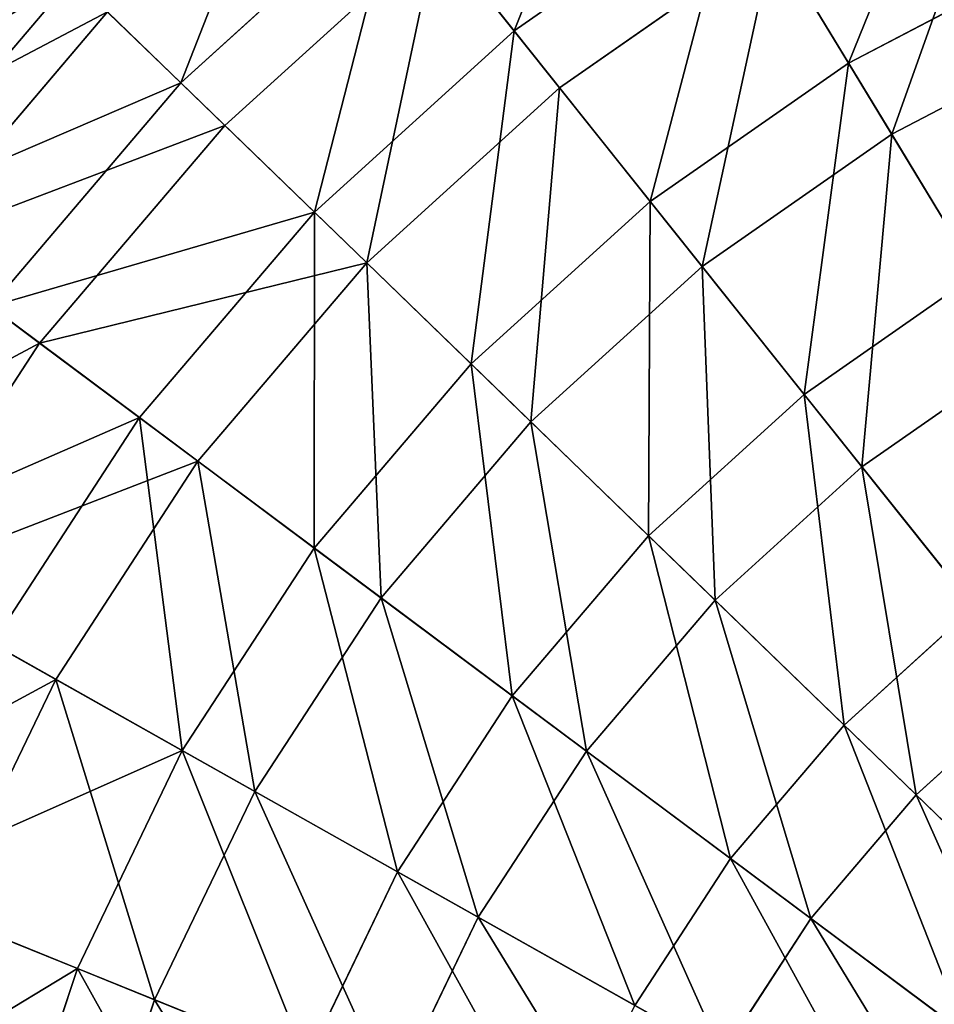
# Model space of a CAD drawing. Extents: x 1 to 133, y -12 to 0.
# Tile 221 of 256: x 79.03 to 81.08, y -4.45 to -2.23. Entities that reach past the tile are written whole.
import ezdxf

# ---------------------------------------------------------------- set-up
doc = ezdxf.new("R2010")
doc.units = 0
doc.header["$LTSCALE"] = 2.54
doc.layers.get('0').update_dxf_attribs({"color": 13, "linetype": 'CONTINUOUS'})

# ---------------------------------------------------------------- blocks, each defined once
blk = doc.blocks.new('SLING_IV_-_Z_O_ENIE16_06_B')
at = {"color": 0}
for p, q in [((79.8778, -1.9277, 9.672), (79.3885, -2.3721, 9.672)), ((79.8778, -1.9277, 9.672), (79.3885, -2.3721, 9.672)), ((79.8778, -1.9277, 9.672), (80.1386, -2.2548, 10.2862)), ((79.8778, -1.9277, 9.672), (80.1386, -2.2548, 10.2862)), ((80.6368, -1.9072, 10.2862), (80.1386, -2.2548, 10.2862)), ((80.6368, -1.9072, 10.2862), (80.1386, -2.2548, 10.2862)), ((80.6368, -1.9072, 10.2862), (80.8914, -2.3272, 10.8439)), ((80.6368, -1.9072, 10.2862), (80.8914, -2.3272, 10.8439)), ((79.9637, -2.0353, 3.3229), (79.4874, -2.4679, 3.3229)), ((79.9637, -2.0353, 3.3229), (79.4874, -2.4679, 3.3229)), ((80.2409, -2.3829, 2.7275), (79.9637, -2.0353, 3.3229)), ((80.2409, -2.3829, 2.7275), (79.9637, -2.0353, 3.3229)), ((80.7218, -2.0474, 2.7275), (80.2409, -2.3829, 2.7275)), ((80.7218, -2.0474, 2.7275), (80.2409, -2.3829, 2.7275)), ((80.9887, -2.4876, 2.1915), (80.7218, -2.0474, 2.7275)), ((80.9887, -2.4876, 2.1915), (80.7218, -2.0474, 2.7275)), ((81.3741, -2.0753, 10.8439), (80.8914, -2.3272, 10.8439)), ((81.3741, -2.0753, 10.8439), (80.8914, -2.3272, 10.8439)), ((79.1448, -2.1361, 9.0109), (78.6881, -2.6725, 9.0109)), ((79.1448, -2.1361, 9.0109), (78.6881, -2.6725, 9.0109)), ((79.1448, -2.1361, 9.0109), (79.3885, -2.3721, 9.672)), ((79.1448, -2.1361, 9.0109), (79.3885, -2.3721, 9.672)), ((79.2234, -2.2122, 3.9687), (78.7758, -2.7379, 3.9687)), ((79.2234, -2.2122, 3.9687), (78.7758, -2.7379, 3.9687)), ((79.4874, -2.4679, 3.3229), (79.2234, -2.2122, 3.9687)), ((79.4874, -2.4679, 3.3229), (79.2234, -2.2122, 3.9687)), ((80.1386, -2.2548, 10.2862), (79.689, -2.6631, 10.2862)), ((80.1386, -2.2548, 10.2862), (79.689, -2.6631, 10.2862)), ((80.1386, -2.2548, 10.2862), (80.4448, -2.6387, 10.8439)), ((80.1386, -2.2548, 10.2862), (80.4448, -2.6387, 10.8439)), ((81.4501, -2.2469, 2.1915), (80.9887, -2.4876, 2.1915)), ((81.4501, -2.2469, 2.1915), (80.9887, -2.4876, 2.1915)), ((80.8914, -2.3272, 10.8439), (80.4448, -2.6387, 10.8439)), ((80.8914, -2.3272, 10.8439), (80.4448, -2.6387, 10.8439)), ((80.8914, -2.3272, 10.8439), (81.1797, -2.8028, 11.3367)), ((80.8914, -2.3272, 10.8439), (81.1797, -2.8028, 11.3367)), ((79.3885, -2.3721, 9.672), (78.96, -2.8754, 9.672)), ((79.3885, -2.3721, 9.672), (78.96, -2.8754, 9.672)), ((79.3885, -2.3721, 9.672), (79.689, -2.6631, 10.2862)), ((79.3885, -2.3721, 9.672), (79.689, -2.6631, 10.2862)), ((80.2409, -2.3829, 2.7275), (79.8068, -2.7772, 2.7275)), ((80.2409, -2.3829, 2.7275), (79.8068, -2.7772, 2.7275)), ((80.5618, -2.7854, 2.1915), (80.2409, -2.3829, 2.7275)), ((80.5618, -2.7854, 2.1915), (80.2409, -2.3829, 2.7275)), ((79.4874, -2.4679, 3.3229), (79.0703, -2.9578, 3.3229)), ((79.4874, -2.4679, 3.3229), (79.0703, -2.9578, 3.3229)), ((79.8068, -2.7772, 2.7275), (79.4874, -2.4679, 3.3229)), ((79.8068, -2.7772, 2.7275), (79.4874, -2.4679, 3.3229)), ((80.9887, -2.4876, 2.1915), (80.5618, -2.7854, 2.1915)), ((80.9887, -2.4876, 2.1915), (80.5618, -2.7854, 2.1915)), ((81.2878, -2.9811, 1.7234), (80.9887, -2.4876, 2.1915)), ((81.2878, -2.9811, 1.7234), (80.9887, -2.4876, 2.1915)), ((80.4448, -2.6387, 10.8439), (80.0417, -3.0047, 10.8439)), ((80.4448, -2.6387, 10.8439), (80.0417, -3.0047, 10.8439)), ((80.4448, -2.6387, 10.8439), (80.7916, -3.0735, 11.3367)), ((80.4448, -2.6387, 10.8439), (80.7916, -3.0735, 11.3367)), ((79.689, -2.6631, 10.2862), (79.2952, -3.1256, 10.2862)), ((79.689, -2.6631, 10.2862), (79.2952, -3.1256, 10.2862)), ((79.689, -2.6631, 10.2862), (80.0417, -3.0047, 10.8439)), ((79.689, -2.6631, 10.2862), (80.0417, -3.0047, 10.8439)), ((79.0703, -2.9578, 3.3229), (78.7758, -2.7379, 3.9687)), ((79.0703, -2.9578, 3.3229), (78.7758, -2.7379, 3.9687)), ((79.8068, -2.7772, 2.7275), (79.4266, -3.2237, 2.7275)), ((79.8068, -2.7772, 2.7275), (79.4266, -3.2237, 2.7275)), ((80.1765, -3.1353, 2.1915), (79.8068, -2.7772, 2.7275)), ((80.1765, -3.1353, 2.1915), (79.8068, -2.7772, 2.7275)), ((80.5618, -2.7854, 2.1915), (80.1765, -3.1353, 2.1915)), ((80.5618, -2.7854, 2.1915), (80.1765, -3.1353, 2.1915)), ((80.9216, -3.2365, 1.7234), (80.5618, -2.7854, 2.1915)), ((80.9216, -3.2365, 1.7234), (80.5618, -2.7854, 2.1915)), ((81.1797, -2.8028, 11.3367), (80.7916, -3.0735, 11.3367)), ((81.1797, -2.8028, 11.3367), (80.7916, -3.0735, 11.3367)), ((78.96, -2.8754, 9.672), (79.2952, -3.1256, 10.2862)), ((78.96, -2.8754, 9.672), (79.2952, -3.1256, 10.2862)), ((79.0703, -2.9578, 3.3229), (78.7194, -3.497, 3.3229)), ((79.0703, -2.9578, 3.3229), (78.7194, -3.497, 3.3229)), ((79.4266, -3.2237, 2.7275), (79.0703, -2.9578, 3.3229)), ((79.4266, -3.2237, 2.7275), (79.0703, -2.9578, 3.3229)), ((81.2878, -2.9811, 1.7234), (80.9216, -3.2365, 1.7234)), ((81.2878, -2.9811, 1.7234), (80.9216, -3.2365, 1.7234)), ((80.0417, -3.0047, 10.8439), (79.6888, -3.4193, 10.8439)), ((80.0417, -3.0047, 10.8439), (79.6888, -3.4193, 10.8439)), ((80.0417, -3.0047, 10.8439), (80.4413, -3.3917, 11.3367)), ((80.0417, -3.0047, 10.8439), (80.4413, -3.3917, 11.3367)), ((80.7916, -3.0735, 11.3367), (80.4413, -3.3917, 11.3367)), ((80.7916, -3.0735, 11.3367), (80.4413, -3.3917, 11.3367)), ((80.7916, -3.0735, 11.3367), (81.1737, -3.5527, 11.7569)), ((80.7916, -3.0735, 11.3367), (81.1737, -3.5527, 11.7569)), ((79.2952, -3.1256, 10.2862), (78.9639, -3.6347, 10.2862)), ((79.2952, -3.1256, 10.2862), (78.9639, -3.6347, 10.2862)), ((79.2952, -3.1256, 10.2862), (79.6888, -3.4193, 10.8439)), ((79.2952, -3.1256, 10.2862), (79.6888, -3.4193, 10.8439)), ((80.1765, -3.1353, 2.1915), (79.8392, -3.5316, 2.1915)), ((80.1765, -3.1353, 2.1915), (79.8392, -3.5316, 2.1915)), ((80.5911, -3.5367, 1.7234), (80.1765, -3.1353, 2.1915)), ((80.5911, -3.5367, 1.7234), (80.1765, -3.1353, 2.1915)), ((79.4266, -3.2237, 2.7275), (79.1067, -3.7151, 2.7275)), ((79.4266, -3.2237, 2.7275), (79.1067, -3.7151, 2.7275)), ((79.8392, -3.5316, 2.1915), (79.4266, -3.2237, 2.7275)), ((79.8392, -3.5316, 2.1915), (79.4266, -3.2237, 2.7275)), ((80.9216, -3.2365, 1.7234), (80.5911, -3.5367, 1.7234)), ((80.9216, -3.2365, 1.7234), (80.5911, -3.5367, 1.7234)), ((81.3147, -3.7295, 1.3301), (80.9216, -3.2365, 1.7234)), ((81.3147, -3.7295, 1.3301), (80.9216, -3.2365, 1.7234)), ((80.4413, -3.3917, 11.3367), (80.1345, -3.752, 11.3367)), ((80.4413, -3.3917, 11.3367), (80.1345, -3.752, 11.3367)), ((80.4413, -3.3917, 11.3367), (80.8815, -3.818, 11.7569)), ((80.4413, -3.3917, 11.3367), (80.8815, -3.818, 11.7569)), ((79.6888, -3.4193, 10.8439), (79.3917, -3.8757, 10.8439)), ((79.6888, -3.4193, 10.8439), (79.3917, -3.8757, 10.8439)), ((79.6888, -3.4193, 10.8439), (80.1345, -3.752, 11.3367)), ((79.6888, -3.4193, 10.8439), (80.1345, -3.752, 11.3367)), ((79.1067, -3.7151, 2.7275), (78.7194, -3.497, 3.3229)), ((79.1067, -3.7151, 2.7275), (78.7194, -3.497, 3.3229)), ((79.8392, -3.5316, 2.1915), (79.5552, -3.9678, 2.1915)), ((79.8392, -3.5316, 2.1915), (79.5552, -3.9678, 2.1915)), ((80.3016, -3.8767, 1.7234), (79.8392, -3.5316, 2.1915)), ((80.3016, -3.8767, 1.7234), (79.8392, -3.5316, 2.1915)), ((80.5911, -3.5367, 1.7234), (80.3016, -3.8767, 1.7234)), ((80.5911, -3.5367, 1.7234), (80.3016, -3.8767, 1.7234)), ((81.044, -3.9754, 1.3301), (80.5911, -3.5367, 1.7234)), ((81.044, -3.9754, 1.3301), (80.5911, -3.5367, 1.7234)), ((81.1737, -3.5527, 11.7569), (80.8815, -3.818, 11.7569)), ((81.1737, -3.5527, 11.7569), (80.8815, -3.818, 11.7569)), ((78.9639, -3.6347, 10.2862), (79.3917, -3.8757, 10.8439)), ((78.9639, -3.6347, 10.2862), (79.3917, -3.8757, 10.8439)), ((79.1067, -3.7151, 2.7275), (78.8523, -4.2435, 2.7275)), ((79.1067, -3.7151, 2.7275), (78.8523, -4.2435, 2.7275)), ((79.5552, -3.9678, 2.1915), (79.1067, -3.7151, 2.7275)), ((79.5552, -3.9678, 2.1915), (79.1067, -3.7151, 2.7275)), ((81.3147, -3.7295, 1.3301), (81.044, -3.9754, 1.3301)), ((81.3147, -3.7295, 1.3301), (81.044, -3.9754, 1.3301)), ((80.1345, -3.752, 11.3367), (79.8764, -4.1486, 11.3367)), ((80.1345, -3.752, 11.3367), (79.8764, -4.1486, 11.3367)), ((80.1345, -3.752, 11.3367), (80.6257, -4.1186, 11.7569)), ((80.1345, -3.752, 11.3367), (80.6257, -4.1186, 11.7569)), ((80.8815, -3.818, 11.7569), (80.6257, -4.1186, 11.7569)), ((80.8815, -3.818, 11.7569), (80.6257, -4.1186, 11.7569)), ((80.8815, -3.818, 11.7569), (81.3557, -4.2773, 12.0982)), ((80.8815, -3.818, 11.7569), (81.3557, -4.2773, 12.0982)), ((79.3917, -3.8757, 10.8439), (79.1555, -4.3662, 10.8439)), ((79.3917, -3.8757, 10.8439), (79.1555, -4.3662, 10.8439)), ((79.3917, -3.8757, 10.8439), (79.8764, -4.1486, 11.3367)), ((79.3917, -3.8757, 10.8439), (79.8764, -4.1486, 11.3367)), ((80.3016, -3.8767, 1.7234), (80.058, -4.2509, 1.7234)), ((80.3016, -3.8767, 1.7234), (80.058, -4.2509, 1.7234)), ((80.8069, -4.2538, 1.3301), (80.3016, -3.8767, 1.7234)), ((80.8069, -4.2538, 1.3301), (80.3016, -3.8767, 1.7234)), ((79.5552, -3.9678, 2.1915), (79.3294, -4.4367, 2.1915)), ((79.5552, -3.9678, 2.1915), (79.3294, -4.4367, 2.1915)), ((80.058, -4.2509, 1.7234), (79.5552, -3.9678, 2.1915)), ((80.058, -4.2509, 1.7234), (79.5552, -3.9678, 2.1915)), ((81.044, -3.9754, 1.3301), (80.8069, -4.2538, 1.3301)), ((81.044, -3.9754, 1.3301), (80.8069, -4.2538, 1.3301)), ((81.5284, -4.4444, 1.0178), (81.044, -3.9754, 1.3301)), ((81.5284, -4.4444, 1.0178), (81.044, -3.9754, 1.3301)), ((80.6257, -4.1186, 11.7569), (80.4104, -4.4494, 11.7569)), ((80.6257, -4.1186, 11.7569), (80.4104, -4.4494, 11.7569)), ((80.6257, -4.1186, 11.7569), (81.1547, -4.5134, 12.0982)), ((80.6257, -4.1186, 11.7569), (81.1547, -4.5134, 12.0982)), ((79.8764, -4.1486, 11.3367), (79.6711, -4.575, 11.3367)), ((79.8764, -4.1486, 11.3367), (79.6711, -4.575, 11.3367)), ((79.8764, -4.1486, 11.3367), (80.4104, -4.4494, 11.7569)), ((79.8764, -4.1486, 11.3367), (80.4104, -4.4494, 11.7569)), ((78.7003, -4.182, 10.2862), (79.1555, -4.3662, 10.8439)), ((78.7003, -4.182, 10.2862), (79.1555, -4.3662, 10.8439)), ((79.3294, -4.4367, 2.1915), (78.8523, -4.2435, 2.7275)), ((79.3294, -4.4367, 2.1915), (78.8523, -4.2435, 2.7275)), ((80.058, -4.2509, 1.7234), (79.8643, -4.6532, 1.7234)), ((80.058, -4.2509, 1.7234), (79.8643, -4.6532, 1.7234)), ((80.6074, -4.5603, 1.3301), (80.058, -4.2509, 1.7234)), ((80.6074, -4.5603, 1.3301), (80.058, -4.2509, 1.7234)), ((80.8069, -4.2538, 1.3301), (80.6074, -4.5603, 1.3301)), ((80.8069, -4.2538, 1.3301), (80.6074, -4.5603, 1.3301)), ((81.3473, -4.6571, 1.0178), (80.8069, -4.2538, 1.3301)), ((81.3473, -4.6571, 1.0178), (80.8069, -4.2538, 1.3301)), ((79.1555, -4.3662, 10.8439), (78.9839, -4.883, 10.8439)), ((79.1555, -4.3662, 10.8439), (78.9839, -4.883, 10.8439)), ((79.1555, -4.3662, 10.8439), (79.6711, -4.575, 11.3367)), ((79.1555, -4.3662, 10.8439), (79.6711, -4.575, 11.3367)), ((79.3294, -4.4367, 2.1915), (79.1654, -4.9306, 2.1915)), ((79.3294, -4.4367, 2.1915), (79.1654, -4.9306, 2.1915)), ((79.8643, -4.6532, 1.7234), (79.3294, -4.4367, 2.1915)), ((79.8643, -4.6532, 1.7234), (79.3294, -4.4367, 2.1915))]:
    blk.add_line(p, q, dxfattribs=at)
at = {"color": 7}
mesh = blk.add_polyface(dxfattribs=at)
corners = [(80.1386, -2.2548, 10.2862), (80.42, -1.5495, 9.672), (79.8778, -1.9277, 9.672), (80.6368, -1.9072, 10.2862)]
mesh.append_faces([[corners[k] for k in face] for face in [(0, 1, 2), (1, 0, 3)]], dxfattribs={"vtx0": -1, "color": 7})
mesh = blk.add_polyface(dxfattribs=at)
corners = [(80.8914, -2.3272, 10.8439), (81.1754, -1.6263, 10.2862), (80.6368, -1.9072, 10.2862), (81.3741, -2.0753, 10.8439)]
mesh.append_faces([[corners[k] for k in face] for face in [(0, 1, 2), (1, 0, 3)]], dxfattribs={"vtx0": -1, "color": 7})
mesh = blk.add_polyface(dxfattribs=at)
corners = [(79.3885, -2.3721, 9.672), (79.6663, -1.6625, 9.0109), (79.1448, -2.1361, 9.0109), (79.8778, -1.9277, 9.672)]
mesh.append_faces([[corners[k] for k in face] for face in [(0, 1, 2), (1, 0, 3)]], dxfattribs={"vtx0": -1, "color": 7})
mesh = blk.add_polyface(dxfattribs=at)
corners = [(79.9637, -2.0353, 3.3229), (80.7218, -2.0474, 2.7275), (80.2409, -2.3829, 2.7275), (80.4914, -1.6673, 3.3229)]
mesh.append_faces([[corners[k] for k in face] for face in [(0, 1, 2), (1, 0, 3)]], dxfattribs={"vtx0": -1, "color": 7})
mesh = blk.add_polyface(dxfattribs=at)
corners = [(79.2234, -2.2122, 3.9687), (79.9637, -2.0353, 3.3229), (79.4874, -2.4679, 3.3229), (79.7345, -1.748, 3.9687)]
mesh.append_faces([[corners[k] for k in face] for face in [(0, 1, 2), (1, 0, 3)]], dxfattribs={"vtx0": -1, "color": 7})
mesh = blk.add_polyface(dxfattribs=at)
corners = [(81.2417, -1.7762, 2.7275), (80.9887, -2.4876, 2.1915), (80.7218, -2.0474, 2.7275), (81.4501, -2.2469, 2.1915)]
mesh.append_faces([[corners[k] for k in face] for face in [(0, 1, 2), (1, 0, 3)]], dxfattribs={"vtx0": -1, "color": 7})
mesh = blk.add_polyface(dxfattribs=at)
corners = [(79.689, -2.6631, 10.2862), (79.8778, -1.9277, 9.672), (79.3885, -2.3721, 9.672), (80.1386, -2.2548, 10.2862)]
mesh.append_faces([[corners[k] for k in face] for face in [(0, 1, 2), (1, 0, 3)]], dxfattribs={"vtx0": -1, "color": 7})
mesh = blk.add_polyface(dxfattribs=at)
corners = [(80.4448, -2.6387, 10.8439), (80.6368, -1.9072, 10.2862), (80.1386, -2.2548, 10.2862), (80.8914, -2.3272, 10.8439)]
mesh.append_faces([[corners[k] for k in face] for face in [(0, 1, 2), (1, 0, 3)]], dxfattribs={"vtx0": -1, "color": 7})
mesh = blk.add_polyface(dxfattribs=at)
corners = [(79.1448, -2.1361, 9.0109), (78.4839, -2.5201, 8.3129), (78.6881, -2.6725, 9.0109), (78.9617, -1.9588, 8.3129)]
mesh.append_faces([[corners[k] for k in face] for face in [(0, 1, 2), (1, 0, 3)]], dxfattribs={"vtx0": -1, "color": 7})
mesh = blk.add_polyface(dxfattribs=at)
corners = [(78.5475, -2.5675, 4.6551), (79.2234, -2.2122, 3.9687), (78.7758, -2.7379, 3.9687), (79.0187, -2.014, 4.6551)]
mesh.append_faces([[corners[k] for k in face] for face in [(0, 1, 2), (1, 0, 3)]], dxfattribs={"vtx0": -1, "color": 7})
mesh = blk.add_polyface(dxfattribs=at)
corners = [(79.9637, -2.0353, 3.3229), (79.8068, -2.7772, 2.7275), (79.4874, -2.4679, 3.3229), (80.2409, -2.3829, 2.7275)]
mesh.append_faces([[corners[k] for k in face] for face in [(0, 1, 2), (1, 0, 3)]], dxfattribs={"vtx0": -1, "color": 7})
mesh = blk.add_polyface(dxfattribs=at)
corners = [(80.7218, -2.0474, 2.7275), (80.5618, -2.7854, 2.1915), (80.2409, -2.3829, 2.7275), (80.9887, -2.4876, 2.1915)]
mesh.append_faces([[corners[k] for k in face] for face in [(0, 1, 2), (1, 0, 3)]], dxfattribs={"vtx0": -1, "color": 7})
mesh = blk.add_polyface(dxfattribs=at)
corners = [(81.1797, -2.8028, 11.3367), (81.3741, -2.0753, 10.8439), (80.8914, -2.3272, 10.8439), (81.5993, -2.5839, 11.3367)]
mesh.append_faces([[corners[k] for k in face] for face in [(0, 1, 2), (1, 0, 3)]], dxfattribs={"vtx0": -1, "color": 7})
mesh = blk.add_polyface(dxfattribs=at)
corners = [(79.3885, -2.3721, 9.672), (78.6881, -2.6725, 9.0109), (78.96, -2.8754, 9.672), (79.1448, -2.1361, 9.0109)]
mesh.append_faces([[corners[k] for k in face] for face in [(0, 1, 2), (1, 0, 3)]], dxfattribs={"vtx0": -1, "color": 7})
mesh = blk.add_polyface(dxfattribs=at)
corners = [(78.7758, -2.7379, 3.9687), (79.4874, -2.4679, 3.3229), (79.0703, -2.9578, 3.3229), (79.2234, -2.2122, 3.9687)]
mesh.append_faces([[corners[k] for k in face] for face in [(0, 1, 2), (1, 0, 3)]], dxfattribs={"vtx0": -1, "color": 7})
mesh = blk.add_polyface(dxfattribs=at)
corners = [(80.0417, -3.0047, 10.8439), (80.1386, -2.2548, 10.2862), (79.689, -2.6631, 10.2862), (80.4448, -2.6387, 10.8439)]
mesh.append_faces([[corners[k] for k in face] for face in [(0, 1, 2), (1, 0, 3)]], dxfattribs={"vtx0": -1, "color": 7})
mesh = blk.add_polyface(dxfattribs=at)
corners = [(81.4501, -2.2469, 2.1915), (81.2878, -2.9811, 1.7234), (80.9887, -2.4876, 2.1915), (81.6837, -2.7746, 1.7234)]
mesh.append_faces([[corners[k] for k in face] for face in [(0, 1, 2), (1, 0, 3)]], dxfattribs={"vtx0": -1, "color": 7})
mesh = blk.add_polyface(dxfattribs=at)
corners = [(80.7916, -3.0735, 11.3367), (80.8914, -2.3272, 10.8439), (80.4448, -2.6387, 10.8439), (81.1797, -2.8028, 11.3367)]
mesh.append_faces([[corners[k] for k in face] for face in [(0, 1, 2), (1, 0, 3)]], dxfattribs={"vtx0": -1, "color": 7})
mesh = blk.add_polyface(dxfattribs=at)
corners = [(79.689, -2.6631, 10.2862), (78.96, -2.8754, 9.672), (79.2952, -3.1256, 10.2862), (79.3885, -2.3721, 9.672)]
mesh.append_faces([[corners[k] for k in face] for face in [(0, 1, 2), (1, 0, 3)]], dxfattribs={"vtx0": -1, "color": 7})
mesh = blk.add_polyface(dxfattribs=at)
corners = [(80.2409, -2.3829, 2.7275), (80.1765, -3.1353, 2.1915), (79.8068, -2.7772, 2.7275), (80.5618, -2.7854, 2.1915)]
mesh.append_faces([[corners[k] for k in face] for face in [(0, 1, 2), (1, 0, 3)]], dxfattribs={"vtx0": -1, "color": 7})
mesh = blk.add_polyface(dxfattribs=at)
corners = [(79.0703, -2.9578, 3.3229), (79.8068, -2.7772, 2.7275), (79.4266, -3.2237, 2.7275), (79.4874, -2.4679, 3.3229)]
mesh.append_faces([[corners[k] for k in face] for face in [(0, 1, 2), (1, 0, 3)]], dxfattribs={"vtx0": -1, "color": 7})
mesh = blk.add_polyface(dxfattribs=at)
corners = [(80.9887, -2.4876, 2.1915), (80.9216, -3.2365, 1.7234), (80.5618, -2.7854, 2.1915), (81.2878, -2.9811, 1.7234)]
mesh.append_faces([[corners[k] for k in face] for face in [(0, 1, 2), (1, 0, 3)]], dxfattribs={"vtx0": -1, "color": 7})
mesh = blk.add_polyface(dxfattribs=at)
corners = [(80.4413, -3.3917, 11.3367), (80.4448, -2.6387, 10.8439), (80.0417, -3.0047, 10.8439), (80.7916, -3.0735, 11.3367)]
mesh.append_faces([[corners[k] for k in face] for face in [(0, 1, 2), (1, 0, 3)]], dxfattribs={"vtx0": -1, "color": 7})
mesh = blk.add_polyface(dxfattribs=at)
corners = [(79.6888, -3.4193, 10.8439), (79.689, -2.6631, 10.2862), (79.2952, -3.1256, 10.2862), (80.0417, -3.0047, 10.8439)]
mesh.append_faces([[corners[k] for k in face] for face in [(0, 1, 2), (1, 0, 3)]], dxfattribs={"vtx0": -1, "color": 7})
mesh = blk.add_polyface(dxfattribs=at)
corners = [(78.3991, -3.3166, 3.9687), (79.0703, -2.9578, 3.3229), (78.7194, -3.497, 3.3229), (78.7758, -2.7379, 3.9687)]
mesh.append_faces([[corners[k] for k in face] for face in [(0, 1, 2), (1, 0, 3)]], dxfattribs={"vtx0": -1, "color": 7})
mesh = blk.add_polyface(dxfattribs=at)
corners = [(79.8068, -2.7772, 2.7275), (79.8392, -3.5316, 2.1915), (79.4266, -3.2237, 2.7275), (80.1765, -3.1353, 2.1915)]
mesh.append_faces([[corners[k] for k in face] for face in [(0, 1, 2), (1, 0, 3)]], dxfattribs={"vtx0": -1, "color": 7})
mesh = blk.add_polyface(dxfattribs=at)
corners = [(80.5618, -2.7854, 2.1915), (80.5911, -3.5367, 1.7234), (80.1765, -3.1353, 2.1915), (80.9216, -3.2365, 1.7234)]
mesh.append_faces([[corners[k] for k in face] for face in [(0, 1, 2), (1, 0, 3)]], dxfattribs={"vtx0": -1, "color": 7})
mesh = blk.add_polyface(dxfattribs=at)
corners = [(81.1737, -3.5527, 11.7569), (81.1797, -2.8028, 11.3367), (80.7916, -3.0735, 11.3367), (81.4974, -3.3269, 11.7569)]
mesh.append_faces([[corners[k] for k in face] for face in [(0, 1, 2), (1, 0, 3)]], dxfattribs={"vtx0": -1, "color": 7})
mesh = blk.add_polyface(dxfattribs=at)
corners = [(79.2952, -3.1256, 10.2862), (78.5994, -3.4294, 9.672), (78.9639, -3.6347, 10.2862), (78.96, -2.8754, 9.672)]
mesh.append_faces([[corners[k] for k in face] for face in [(0, 1, 2), (1, 0, 3)]], dxfattribs={"vtx0": -1, "color": 7})
mesh = blk.add_polyface(dxfattribs=at)
corners = [(78.7194, -3.497, 3.3229), (79.4266, -3.2237, 2.7275), (79.1067, -3.7151, 2.7275), (79.0703, -2.9578, 3.3229)]
mesh.append_faces([[corners[k] for k in face] for face in [(0, 1, 2), (1, 0, 3)]], dxfattribs={"vtx0": -1, "color": 7})
mesh = blk.add_polyface(dxfattribs=at)
corners = [(81.2878, -2.9811, 1.7234), (81.3147, -3.7295, 1.3301), (80.9216, -3.2365, 1.7234), (81.6147, -3.5203, 1.3301)]
mesh.append_faces([[corners[k] for k in face] for face in [(0, 1, 2), (1, 0, 3)]], dxfattribs={"vtx0": -1, "color": 7})
mesh = blk.add_polyface(dxfattribs=at)
corners = [(80.1345, -3.752, 11.3367), (80.0417, -3.0047, 10.8439), (79.6888, -3.4193, 10.8439), (80.4413, -3.3917, 11.3367)]
mesh.append_faces([[corners[k] for k in face] for face in [(0, 1, 2), (1, 0, 3)]], dxfattribs={"vtx0": -1, "color": 7})
mesh = blk.add_polyface(dxfattribs=at)
corners = [(80.8815, -3.818, 11.7569), (80.7916, -3.0735, 11.3367), (80.4413, -3.3917, 11.3367), (81.1737, -3.5527, 11.7569)]
mesh.append_faces([[corners[k] for k in face] for face in [(0, 1, 2), (1, 0, 3)]], dxfattribs={"vtx0": -1, "color": 7})
mesh = blk.add_polyface(dxfattribs=at)
corners = [(79.3917, -3.8757, 10.8439), (79.2952, -3.1256, 10.2862), (78.9639, -3.6347, 10.2862), (79.6888, -3.4193, 10.8439)]
mesh.append_faces([[corners[k] for k in face] for face in [(0, 1, 2), (1, 0, 3)]], dxfattribs={"vtx0": -1, "color": 7})
mesh = blk.add_polyface(dxfattribs=at)
corners = [(80.1765, -3.1353, 2.1915), (80.3016, -3.8767, 1.7234), (79.8392, -3.5316, 2.1915), (80.5911, -3.5367, 1.7234)]
mesh.append_faces([[corners[k] for k in face] for face in [(0, 1, 2), (1, 0, 3)]], dxfattribs={"vtx0": -1, "color": 7})
mesh = blk.add_polyface(dxfattribs=at)
corners = [(79.4266, -3.2237, 2.7275), (79.5552, -3.9678, 2.1915), (79.1067, -3.7151, 2.7275), (79.8392, -3.5316, 2.1915)]
mesh.append_faces([[corners[k] for k in face] for face in [(0, 1, 2), (1, 0, 3)]], dxfattribs={"vtx0": -1, "color": 7})
mesh = blk.add_polyface(dxfattribs=at)
corners = [(80.9216, -3.2365, 1.7234), (81.044, -3.9754, 1.3301), (80.5911, -3.5367, 1.7234), (81.3147, -3.7295, 1.3301)]
mesh.append_faces([[corners[k] for k in face] for face in [(0, 1, 2), (1, 0, 3)]], dxfattribs={"vtx0": -1, "color": 7})
mesh = blk.add_polyface(dxfattribs=at)
corners = [(80.6257, -4.1186, 11.7569), (80.4413, -3.3917, 11.3367), (80.1345, -3.752, 11.3367), (80.8815, -3.818, 11.7569)]
mesh.append_faces([[corners[k] for k in face] for face in [(0, 1, 2), (1, 0, 3)]], dxfattribs={"vtx0": -1, "color": 7})
mesh = blk.add_polyface(dxfattribs=at)
corners = [(79.8764, -4.1486, 11.3367), (79.6888, -3.4193, 10.8439), (79.3917, -3.8757, 10.8439), (80.1345, -3.752, 11.3367)]
mesh.append_faces([[corners[k] for k in face] for face in [(0, 1, 2), (1, 0, 3)]], dxfattribs={"vtx0": -1, "color": 7})
mesh = blk.add_polyface(dxfattribs=at)
corners = [(78.4402, -4.0767, 3.3229), (79.1067, -3.7151, 2.7275), (78.8523, -4.2435, 2.7275), (78.7194, -3.497, 3.3229)]
mesh.append_faces([[corners[k] for k in face] for face in [(0, 1, 2), (1, 0, 3)]], dxfattribs={"vtx0": -1, "color": 7})
mesh = blk.add_polyface(dxfattribs=at)
corners = [(79.8392, -3.5316, 2.1915), (80.058, -4.2509, 1.7234), (79.5552, -3.9678, 2.1915), (80.3016, -3.8767, 1.7234)]
mesh.append_faces([[corners[k] for k in face] for face in [(0, 1, 2), (1, 0, 3)]], dxfattribs={"vtx0": -1, "color": 7})
mesh = blk.add_polyface(dxfattribs=at)
corners = [(80.5911, -3.5367, 1.7234), (80.8069, -4.2538, 1.3301), (80.3016, -3.8767, 1.7234), (81.044, -3.9754, 1.3301)]
mesh.append_faces([[corners[k] for k in face] for face in [(0, 1, 2), (1, 0, 3)]], dxfattribs={"vtx0": -1, "color": 7})
mesh = blk.add_polyface(dxfattribs=at)
corners = [(81.3557, -4.2773, 12.0982), (81.1737, -3.5527, 11.7569), (80.8815, -3.818, 11.7569), (81.5853, -4.0688, 12.0982)]
mesh.append_faces([[corners[k] for k in face] for face in [(0, 1, 2), (1, 0, 3)]], dxfattribs={"vtx0": -1, "color": 7})
mesh = blk.add_polyface(dxfattribs=at)
corners = [(79.3917, -3.8757, 10.8439), (78.7003, -4.182, 10.2862), (79.1555, -4.3662, 10.8439), (78.9639, -3.6347, 10.2862)]
mesh.append_faces([[corners[k] for k in face] for face in [(0, 1, 2), (1, 0, 3)]], dxfattribs={"vtx0": -1, "color": 7})
mesh = blk.add_polyface(dxfattribs=at)
corners = [(79.1067, -3.7151, 2.7275), (79.3294, -4.4367, 2.1915), (78.8523, -4.2435, 2.7275), (79.5552, -3.9678, 2.1915)]
mesh.append_faces([[corners[k] for k in face] for face in [(0, 1, 2), (1, 0, 3)]], dxfattribs={"vtx0": -1, "color": 7})
mesh = blk.add_polyface(dxfattribs=at)
corners = [(81.3147, -3.7295, 1.3301), (81.5284, -4.4444, 1.0178), (81.044, -3.9754, 1.3301), (81.7351, -4.2567, 1.0178)]
mesh.append_faces([[corners[k] for k in face] for face in [(0, 1, 2), (1, 0, 3)]], dxfattribs={"vtx0": -1, "color": 7})
mesh = blk.add_polyface(dxfattribs=at)
corners = [(80.4104, -4.4494, 11.7569), (80.1345, -3.752, 11.3367), (79.8764, -4.1486, 11.3367), (80.6257, -4.1186, 11.7569)]
mesh.append_faces([[corners[k] for k in face] for face in [(0, 1, 2), (1, 0, 3)]], dxfattribs={"vtx0": -1, "color": 7})
mesh = blk.add_polyface(dxfattribs=at)
corners = [(81.1547, -4.5134, 12.0982), (80.8815, -3.818, 11.7569), (80.6257, -4.1186, 11.7569), (81.3557, -4.2773, 12.0982)]
mesh.append_faces([[corners[k] for k in face] for face in [(0, 1, 2), (1, 0, 3)]], dxfattribs={"vtx0": -1, "color": 7})
mesh = blk.add_polyface(dxfattribs=at)
corners = [(79.6711, -4.575, 11.3367), (79.3917, -3.8757, 10.8439), (79.1555, -4.3662, 10.8439), (79.8764, -4.1486, 11.3367)]
mesh.append_faces([[corners[k] for k in face] for face in [(0, 1, 2), (1, 0, 3)]], dxfattribs={"vtx0": -1, "color": 7})
mesh = blk.add_polyface(dxfattribs=at)
corners = [(80.3016, -3.8767, 1.7234), (80.6074, -4.5603, 1.3301), (80.058, -4.2509, 1.7234), (80.8069, -4.2538, 1.3301)]
mesh.append_faces([[corners[k] for k in face] for face in [(0, 1, 2), (1, 0, 3)]], dxfattribs={"vtx0": -1, "color": 7})
mesh = blk.add_polyface(dxfattribs=at)
corners = [(79.5552, -3.9678, 2.1915), (79.8643, -4.6532, 1.7234), (79.3294, -4.4367, 2.1915), (80.058, -4.2509, 1.7234)]
mesh.append_faces([[corners[k] for k in face] for face in [(0, 1, 2), (1, 0, 3)]], dxfattribs={"vtx0": -1, "color": 7})
mesh = blk.add_polyface(dxfattribs=at)
corners = [(81.044, -3.9754, 1.3301), (81.3473, -4.6571, 1.0178), (80.8069, -4.2538, 1.3301), (81.5284, -4.4444, 1.0178)]
mesh.append_faces([[corners[k] for k in face] for face in [(0, 1, 2), (1, 0, 3)]], dxfattribs={"vtx0": -1, "color": 7})
mesh = blk.add_polyface(dxfattribs=at)
corners = [(80.9855, -4.7733, 12.0982), (80.6257, -4.1186, 11.7569), (80.4104, -4.4494, 11.7569), (81.1547, -4.5134, 12.0982)]
mesh.append_faces([[corners[k] for k in face] for face in [(0, 1, 2), (1, 0, 3)]], dxfattribs={"vtx0": -1, "color": 7})
mesh = blk.add_polyface(dxfattribs=at)
corners = [(80.2391, -4.805, 11.7569), (79.8764, -4.1486, 11.3367), (79.6711, -4.575, 11.3367), (80.4104, -4.4494, 11.7569)]
mesh.append_faces([[corners[k] for k in face] for face in [(0, 1, 2), (1, 0, 3)]], dxfattribs={"vtx0": -1, "color": 7})
mesh = blk.add_polyface(dxfattribs=at)
corners = [(79.1555, -4.3662, 10.8439), (78.5089, -4.7584, 10.2862), (78.9839, -4.883, 10.8439), (78.7003, -4.182, 10.2862)]
mesh.append_faces([[corners[k] for k in face] for face in [(0, 1, 2), (1, 0, 3)]], dxfattribs={"vtx0": -1, "color": 7})
mesh = blk.add_polyface(dxfattribs=at)
corners = [(78.8523, -4.2435, 2.7275), (79.1654, -4.9306, 2.1915), (78.6675, -4.8, 2.7275), (79.3294, -4.4367, 2.1915)]
mesh.append_faces([[corners[k] for k in face] for face in [(0, 1, 2), (1, 0, 3)]], dxfattribs={"vtx0": -1, "color": 7})
mesh = blk.add_polyface(dxfattribs=at)
corners = [(80.058, -4.2509, 1.7234), (80.4487, -4.8898, 1.3301), (79.8643, -4.6532, 1.7234), (80.6074, -4.5603, 1.3301)]
mesh.append_faces([[corners[k] for k in face] for face in [(0, 1, 2), (1, 0, 3)]], dxfattribs={"vtx0": -1, "color": 7})
mesh = blk.add_polyface(dxfattribs=at)
corners = [(80.8069, -4.2538, 1.3301), (81.1949, -4.8912, 1.0178), (80.6074, -4.5603, 1.3301), (81.3473, -4.6571, 1.0178)]
mesh.append_faces([[corners[k] for k in face] for face in [(0, 1, 2), (1, 0, 3)]], dxfattribs={"vtx0": -1, "color": 7})
mesh = blk.add_polyface(dxfattribs=at)
corners = [(79.5219, -5.0241, 11.3367), (79.1555, -4.3662, 10.8439), (78.9839, -4.883, 10.8439), (79.6711, -4.575, 11.3367)]
mesh.append_faces([[corners[k] for k in face] for face in [(0, 1, 2), (1, 0, 3)]], dxfattribs={"vtx0": -1, "color": 7})
mesh = blk.add_polyface(dxfattribs=at)
corners = [(79.3294, -4.4367, 2.1915), (79.7236, -5.077, 1.7234), (79.1654, -4.9306, 2.1915), (79.8643, -4.6532, 1.7234)]
mesh.append_faces([[corners[k] for k in face] for face in [(0, 1, 2), (1, 0, 3)]], dxfattribs={"vtx0": -1, "color": 7})

msp = doc.modelspace()

# ---------------------------------------------------------------- block references
at = {"color": 18}
msp.add_blockref('SLING_IV_-_Z_O_ENIE16_06_B', (0, 0), dxfattribs=at)

doc.saveas('drawing.dxf')
